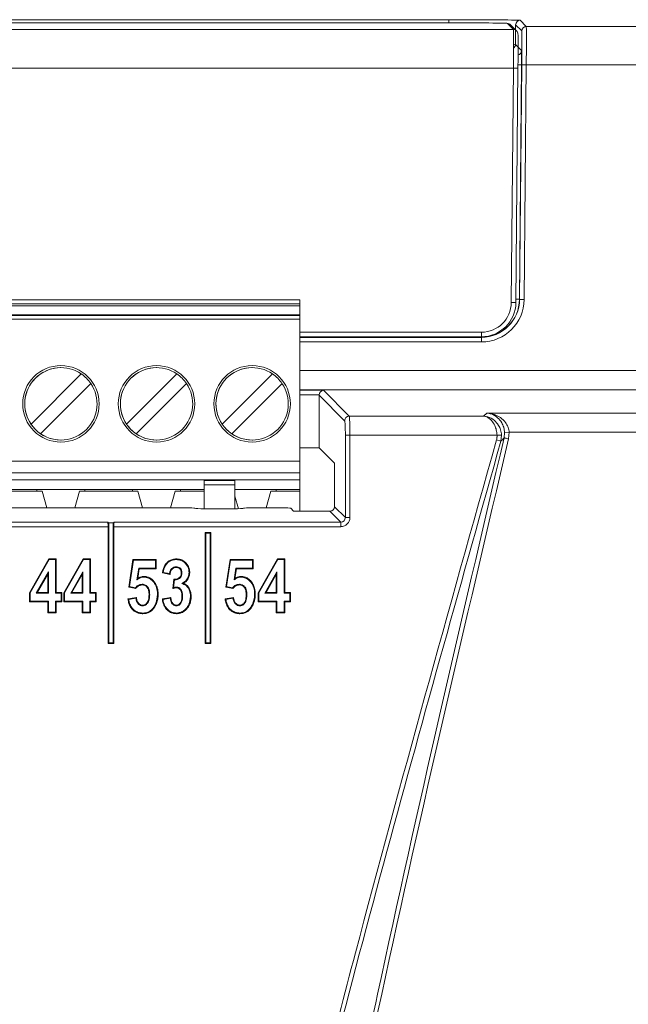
# Model space of a CAD drawing. Header units: millimetres. Extents: x 0 to 2100, y 0 to 1485.
# Tile 45 of 65: x 635 to 667, y 1280 to 1332. Entities that reach past the tile are written whole.
import ezdxf

# ---------------------------------------------------------------- set-up
doc = ezdxf.new("R2010")
doc.units = ezdxf.units.MM
doc.header["$LTSCALE"] = 5

msp = doc.modelspace()

# ---------------------------------------------------------------- linework, layer by layer
at = {"color": 7, "linetype": 'Continuous', "lineweight": 15}
for p, q in [((598.925, 1331.758), (657.348, 1331.758)), ((657.154, 1331.594), (599.867, 1331.594)), ((661.088, 1331.726), (661.404, 1331.407)), ((514.55, 1331.249), (660.728, 1331.249)), ((660.728, 1331.249), (660.414, 1331.566)), ((660.899, 1331.178), (660.584, 1331.495)), ((660.848, 1331.488), (660.839, 1330.464)), ((661.164, 1331.169), (660.848, 1331.488)), ((661.404, 1331.407), (719.523, 1331.407)), ((660.839, 1330.464), (661.155, 1330.145)), ((660.728, 1329.232), (514.55, 1329.232)), ((660.62, 1316.967), (660.728, 1329.232)), ((660.968, 1329.232), (660.86, 1316.967)), ((661.155, 1329.405), (661.048, 1317.143)), ((661.056, 1317.135), (661.163, 1329.394)), ((661.403, 1329.39), (661.296, 1317.131)), ((719.514, 1329.39), (661.403, 1329.39)), ((614.567, 1317.107), (649.567, 1317.107)), ((614.567, 1316.907), (649.567, 1316.907)), ((649.567, 1316.807), (614.567, 1316.807)), ((649.567, 1317.107), (649.567, 1316.907)), ((649.567, 1316.807), (649.567, 1316.907)), ((649.567, 1316.807), (649.567, 1316.327)), ((661.048, 1317.143), (661.056, 1317.135)), ((614.567, 1316.327), (649.567, 1316.327)), ((649.567, 1316.303), (614.567, 1316.303)), ((649.567, 1316.303), (649.567, 1316.327)), ((649.567, 1316.303), (649.567, 1316.103)), ((649.567, 1316.103), (614.567, 1316.103)), ((649.567, 1308.677), (649.567, 1316.103)), ((649.567, 1315.407), (649.567, 1315.126)), ((659.06, 1315.183), (649.567, 1315.183)), ((659.056, 1315.153), (659.048, 1315.161)), ((659.056, 1314.911), (659.056, 1315.153)), ((659.06, 1315.183), (659.06, 1315.421)), ((637.067, 1313.569), (637.067, 1313.569)), ((642.067, 1313.569), (642.067, 1313.569)), ((647.067, 1313.569), (647.067, 1313.569)), ((635.505, 1310.61), (638.134, 1313.239)), ((640.505, 1310.61), (643.134, 1313.239)), ((645.505, 1310.61), (648.134, 1313.239)), ((638.629, 1312.744), (636, 1310.115)), ((643.629, 1312.744), (641, 1310.115)), ((648.629, 1312.744), (646, 1310.115)), ((650.565, 1309.372), (650.565, 1312.132)), ((651.904, 1310.793), (650.565, 1312.132)), ((650.793, 1312.384), (652.144, 1311.033)), ((652.144, 1311.033), (659.161, 1311.033)), ((635.505, 1310.61), (635.505, 1310.61)), ((640.505, 1310.61), (640.505, 1310.61)), ((645.505, 1310.61), (645.505, 1310.61)), ((636, 1310.115), (636, 1310.115)), ((641, 1310.115), (641, 1310.115)), ((646, 1310.115), (646, 1310.115)), ((651.942, 1305.735), (651.942, 1310.034)), ((652.182, 1310.034), (651.942, 1310.034)), ((652.182, 1310.034), (652.182, 1305.735)), ((659.873, 1310.034), (652.182, 1310.034)), ((660.112, 1310.046), (659.873, 1310.034)), ((660.112, 1310.046), (660.077, 1309.727)), ((660.245, 1309.9), (660.27, 1310.179)), ((660.509, 1310.191), (660.27, 1310.179)), ((660.509, 1310.191), (660.478, 1309.845)), ((637.067, 1309.786), (637.067, 1309.786)), ((642.067, 1309.786), (642.067, 1309.786)), ((647.067, 1309.786), (647.067, 1309.786)), ((660.077, 1309.727), (659.846, 1309.791)), ((649.567, 1309.372), (650.565, 1309.372)), ((650.565, 1309.372), (651.366, 1308.572)), ((614.567, 1308.677), (649.567, 1308.677)), ((649.567, 1308.677), (649.567, 1308.077)), ((649.567, 1308.077), (614.567, 1308.077)), ((649.567, 1307.707), (649.567, 1308.077)), ((651.377, 1308.332), (651.377, 1306.299)), ((632.067, 1307.707), (644.567, 1307.707)), ((644.567, 1307.707), (646.167, 1307.707)), ((644.567, 1307.707), (644.567, 1307.675)), ((644.567, 1307.675), (646.167, 1307.675)), ((644.567, 1307.45), (644.567, 1306.191)), ((646.167, 1307.45), (644.567, 1307.45)), ((644.567, 1306.191), (644.567, 1307.394)), ((649.567, 1307.707), (646.167, 1307.707)), ((646.167, 1307.707), (646.167, 1307.675)), ((646.167, 1307.45), (646.167, 1307.675)), ((646.167, 1307.45), (646.167, 1306.191)), ((649.567, 1307.707), (649.567, 1307.207)), ((633.042, 1307.107), (636.092, 1307.107)), ((633.322, 1307.207), (635.812, 1307.207)), ((638.322, 1307.207), (635.812, 1307.207)), ((635.812, 1307.207), (635.812, 1307.107)), ((636.092, 1307.107), (636.338, 1306.243)), ((637.796, 1306.243), (638.042, 1307.107)), ((637.796, 1306.243), (638.042, 1307.107)), ((638.042, 1307.107), (641.092, 1307.107)), ((638.042, 1307.107), (638.042, 1307.107)), ((638.322, 1307.207), (640.812, 1307.207)), ((638.322, 1307.107), (638.322, 1307.207)), ((643.322, 1307.207), (640.812, 1307.207)), ((640.812, 1307.207), (640.812, 1307.107)), ((641.092, 1307.107), (641.338, 1306.243)), ((642.796, 1306.243), (643.042, 1307.107)), ((642.796, 1306.243), (643.042, 1307.107)), ((643.042, 1307.107), (644.567, 1307.107)), ((643.042, 1307.107), (643.042, 1307.107)), ((643.322, 1307.207), (644.567, 1307.207)), ((643.322, 1307.207), (643.322, 1307.107)), ((648.322, 1307.207), (646.167, 1307.207)), ((648.042, 1307.107), (647.796, 1306.243)), ((648.042, 1307.107), (647.796, 1306.243)), ((649.567, 1307.107), (648.042, 1307.107)), ((648.042, 1307.107), (648.042, 1307.107)), ((649.567, 1307.207), (648.322, 1307.207)), ((648.322, 1307.107), (648.322, 1307.207)), ((649.567, 1307.107), (649.567, 1307.207)), ((649.567, 1306.06), (649.567, 1307.107)), ((646.167, 1306.844), (646.352, 1306.194)), ((620.562, 1306.243), (643.568, 1306.243)), ((644.068, 1306.218), (644.07, 1306.216)), ((644.57, 1306.191), (646.121, 1306.191)), ((646.62, 1306.216), (646.623, 1306.218)), ((647.122, 1306.243), (648.591, 1306.243)), ((649.237, 1306.072), (649.09, 1306.218)), ((651.138, 1306.06), (649.476, 1306.06)), ((651.702, 1305.495), (651.138, 1306.06)), ((651.377, 1306.299), (651.942, 1305.735)), ((624.615, 1305.495), (639.515, 1305.495)), ((639.515, 1305.495), (639.57, 1305.462)), ((639.57, 1305.462), (639.57, 1299.178)), ((639.57, 1305.462), (639.8, 1305.462)), ((639.855, 1305.495), (639.8, 1305.462)), ((639.8, 1299.178), (639.8, 1305.462)), ((639.855, 1305.495), (651.702, 1305.495)), ((651.702, 1305.255), (651.702, 1305.495)), ((652.182, 1305.735), (651.942, 1305.735)), ((639.535, 1305.255), (624.595, 1305.255)), ((639.535, 1305.255), (639.535, 1299.143)), ((639.835, 1299.143), (639.835, 1305.255)), ((651.702, 1305.255), (639.835, 1305.255)), ((644.65, 1304.908), (644.615, 1304.943)), ((644.615, 1304.943), (644.615, 1299.143)), ((644.915, 1304.943), (644.615, 1304.943)), ((644.65, 1304.908), (644.65, 1299.178)), ((644.88, 1304.908), (644.65, 1304.908)), ((644.88, 1304.908), (644.915, 1304.943)), ((644.88, 1299.178), (644.88, 1304.908)), ((644.915, 1299.143), (644.915, 1304.943)), ((635.421, 1301.805), (636.432, 1303.568)), ((635.456, 1301.796), (636.452, 1303.533)), ((636.452, 1303.533), (636.432, 1303.568)), ((636.432, 1303.568), (636.815, 1303.568)), ((636.452, 1303.533), (636.78, 1303.533)), ((636.78, 1303.533), (636.815, 1303.568)), ((636.78, 1303.533), (636.78, 1301.772)), ((636.815, 1303.568), (636.815, 1301.807)), ((637.219, 1301.805), (638.23, 1303.568)), ((637.254, 1301.796), (638.25, 1303.533)), ((638.25, 1303.533), (638.23, 1303.568)), ((638.23, 1303.568), (638.613, 1303.568)), ((638.25, 1303.533), (638.578, 1303.533)), ((638.578, 1303.533), (638.613, 1303.568)), ((638.578, 1303.533), (638.578, 1301.772)), ((638.613, 1303.568), (638.613, 1301.807)), ((640.611, 1302.101), (640.831, 1303.532)), ((640.65, 1302.128), (640.861, 1303.497)), ((640.861, 1303.497), (640.831, 1303.532)), ((640.831, 1303.532), (642.042, 1303.532)), ((640.861, 1303.497), (642.007, 1303.497)), ((642.007, 1303.497), (642.042, 1303.532)), ((642.007, 1303.497), (642.007, 1303.09)), ((642.042, 1303.532), (642.042, 1303.055)), ((645.691, 1302.101), (645.911, 1303.532)), ((645.73, 1302.128), (645.941, 1303.497)), ((645.941, 1303.497), (645.911, 1303.532)), ((645.911, 1303.532), (647.122, 1303.532)), ((645.941, 1303.497), (647.087, 1303.497)), ((647.087, 1303.497), (647.122, 1303.532)), ((647.087, 1303.497), (647.087, 1303.09)), ((647.122, 1303.532), (647.122, 1303.055)), ((647.379, 1301.805), (648.39, 1303.568)), ((647.414, 1301.796), (648.41, 1303.533)), ((648.41, 1303.533), (648.39, 1303.568)), ((648.39, 1303.568), (648.773, 1303.568)), ((648.41, 1303.533), (648.738, 1303.533)), ((648.738, 1303.533), (648.773, 1303.568)), ((648.738, 1303.533), (648.738, 1301.772)), ((648.773, 1303.568), (648.773, 1301.807)), ((636.41, 1302.889), (635.78, 1301.772)), ((636.41, 1302.889), (636.375, 1302.756)), ((636.41, 1301.772), (636.41, 1302.889)), ((638.207, 1302.889), (637.578, 1301.772)), ((638.207, 1302.889), (638.172, 1302.756)), ((638.207, 1301.772), (638.207, 1302.889)), ((641.135, 1303.09), (641.041, 1302.475)), ((641.165, 1303.055), (641.087, 1302.544)), ((642.007, 1303.09), (641.135, 1303.09)), ((641.135, 1303.09), (641.165, 1303.055)), ((642.042, 1303.055), (641.165, 1303.055)), ((642.007, 1303.09), (642.042, 1303.055)), ((642.776, 1302.761), (642.372, 1302.834)), ((642.745, 1302.802), (642.413, 1302.863)), ((643.088, 1303.163), (643.089, 1303.128)), ((643.398, 1302.84), (643.363, 1302.84)), ((646.215, 1303.09), (646.121, 1302.475)), ((646.245, 1303.055), (646.167, 1302.544)), ((647.087, 1303.09), (646.215, 1303.09)), ((646.215, 1303.09), (646.245, 1303.055)), ((647.122, 1303.055), (646.245, 1303.055)), ((647.087, 1303.09), (647.122, 1303.055)), ((648.367, 1302.889), (647.738, 1301.772)), ((648.367, 1302.889), (648.332, 1302.756)), ((648.367, 1301.772), (648.367, 1302.889)), ((636.375, 1302.756), (635.84, 1301.807)), ((636.375, 1301.807), (636.375, 1302.756)), ((638.172, 1302.756), (637.638, 1301.807)), ((638.172, 1301.807), (638.172, 1302.756)), ((641.041, 1302.475), (641.087, 1302.544)), ((641.324, 1302.246), (641.325, 1302.211)), ((642.922, 1302.023), (642.97, 1302.504)), ((642.962, 1302.074), (643.002, 1302.47)), ((643.281, 1302.563), (643.258, 1302.59)), ((643.394, 1302.276), (643.473, 1302.288)), ((646.121, 1302.475), (646.167, 1302.544)), ((646.404, 1302.246), (646.405, 1302.211)), ((648.332, 1302.756), (647.798, 1301.807)), ((648.332, 1301.807), (648.332, 1302.756)), ((635.456, 1301.796), (635.421, 1301.805)), ((635.421, 1301.33), (635.421, 1301.805)), ((635.456, 1301.365), (635.456, 1301.796)), ((635.78, 1301.772), (635.84, 1301.807)), ((635.78, 1301.772), (636.41, 1301.772)), ((635.84, 1301.807), (636.375, 1301.807)), ((636.41, 1301.772), (636.375, 1301.807)), ((636.78, 1301.772), (636.815, 1301.807)), ((636.78, 1301.772), (637.073, 1301.772)), ((636.815, 1301.807), (637.108, 1301.807)), ((637.073, 1301.772), (637.108, 1301.807)), ((637.073, 1301.772), (637.073, 1301.365)), ((637.108, 1301.807), (637.108, 1301.33)), ((637.254, 1301.796), (637.219, 1301.805)), ((637.219, 1301.33), (637.219, 1301.805)), ((637.254, 1301.365), (637.254, 1301.796)), ((637.578, 1301.772), (637.638, 1301.807)), ((637.578, 1301.772), (638.207, 1301.772)), ((637.638, 1301.807), (638.172, 1301.807)), ((638.207, 1301.772), (638.172, 1301.807)), ((638.578, 1301.772), (638.613, 1301.807)), ((638.578, 1301.772), (638.871, 1301.772)), ((638.613, 1301.807), (638.906, 1301.807)), ((638.871, 1301.772), (638.906, 1301.807)), ((638.871, 1301.772), (638.871, 1301.365)), ((638.906, 1301.807), (638.906, 1301.33)), ((640.65, 1302.128), (640.611, 1302.101)), ((640.977, 1302.027), (640.611, 1302.101)), ((640.964, 1302.066), (640.65, 1302.128)), ((643.111, 1302.099), (643.11, 1302.064)), ((645.73, 1302.128), (645.691, 1302.101)), ((646.057, 1302.027), (645.691, 1302.101)), ((646.044, 1302.066), (645.73, 1302.128)), ((647.414, 1301.796), (647.379, 1301.805)), ((647.379, 1301.33), (647.379, 1301.805)), ((647.414, 1301.365), (647.414, 1301.796)), ((647.738, 1301.772), (647.798, 1301.807)), ((647.738, 1301.772), (648.367, 1301.772)), ((647.798, 1301.807), (648.332, 1301.807)), ((648.367, 1301.772), (648.332, 1301.807)), ((648.738, 1301.772), (648.773, 1301.807)), ((648.738, 1301.772), (649.031, 1301.772)), ((648.773, 1301.807), (649.066, 1301.807)), ((649.031, 1301.772), (649.066, 1301.807)), ((649.031, 1301.772), (649.031, 1301.365)), ((649.066, 1301.807), (649.066, 1301.33)), ((635.456, 1301.365), (635.421, 1301.33)), ((636.375, 1301.33), (635.421, 1301.33)), ((636.41, 1301.365), (635.456, 1301.365)), ((636.41, 1301.365), (636.375, 1301.33)), ((636.375, 1300.743), (636.375, 1301.33)), ((636.41, 1300.778), (636.41, 1301.365)), ((636.78, 1301.365), (636.78, 1300.778)), ((636.78, 1301.365), (636.815, 1301.33)), ((637.073, 1301.365), (636.78, 1301.365)), ((636.815, 1301.33), (636.815, 1300.743)), ((637.108, 1301.33), (636.815, 1301.33)), ((637.073, 1301.365), (637.108, 1301.33)), ((637.254, 1301.365), (637.219, 1301.33)), ((638.172, 1301.33), (637.219, 1301.33)), ((638.207, 1301.365), (637.254, 1301.365)), ((638.207, 1301.365), (638.172, 1301.33)), ((638.172, 1300.743), (638.172, 1301.33)), ((638.207, 1300.778), (638.207, 1301.365)), ((638.871, 1301.365), (638.578, 1301.365)), ((638.578, 1301.365), (638.578, 1300.778)), ((638.578, 1301.365), (638.613, 1301.33)), ((638.906, 1301.33), (638.613, 1301.33)), ((638.613, 1301.33), (638.613, 1300.743)), ((638.871, 1301.365), (638.906, 1301.33)), ((640.574, 1301.477), (641.014, 1301.55)), ((640.613, 1301.448), (640.985, 1301.51)), ((641.71, 1301.695), (641.675, 1301.695)), ((642.372, 1301.477), (642.812, 1301.55)), ((642.41, 1301.448), (642.782, 1301.51)), ((643.434, 1301.621), (643.399, 1301.621)), ((645.654, 1301.477), (646.094, 1301.55)), ((645.693, 1301.448), (646.065, 1301.51)), ((646.79, 1301.695), (646.755, 1301.695)), ((647.414, 1301.365), (647.379, 1301.33)), ((648.332, 1301.33), (647.379, 1301.33)), ((648.367, 1301.365), (647.414, 1301.365)), ((648.367, 1301.365), (648.332, 1301.33)), ((648.332, 1300.743), (648.332, 1301.33)), ((648.367, 1300.778), (648.367, 1301.365)), ((648.738, 1301.365), (648.773, 1301.33)), ((649.031, 1301.365), (648.738, 1301.365)), ((648.738, 1301.365), (648.738, 1300.778)), ((649.066, 1301.33), (648.773, 1301.33)), ((648.773, 1301.33), (648.773, 1300.743)), ((649.031, 1301.365), (649.066, 1301.33)), ((636.41, 1300.778), (636.375, 1300.743)), ((636.815, 1300.743), (636.375, 1300.743)), ((636.78, 1300.778), (636.41, 1300.778)), ((636.78, 1300.778), (636.815, 1300.743)), ((638.207, 1300.778), (638.172, 1300.743)), ((638.613, 1300.743), (638.172, 1300.743)), ((638.578, 1300.778), (638.207, 1300.778)), ((638.578, 1300.778), (638.613, 1300.743)), ((641.34, 1301.112), (641.341, 1301.147)), ((643.107, 1301.112), (643.107, 1301.147)), ((646.42, 1301.112), (646.421, 1301.147)), ((648.367, 1300.778), (648.332, 1300.743)), ((648.773, 1300.743), (648.332, 1300.743)), ((648.738, 1300.778), (648.367, 1300.778)), ((648.738, 1300.778), (648.773, 1300.743)), ((639.57, 1299.178), (639.535, 1299.143)), ((639.57, 1299.178), (639.8, 1299.178)), ((639.8, 1299.178), (639.835, 1299.143)), ((644.65, 1299.178), (644.615, 1299.143)), ((644.65, 1299.178), (644.88, 1299.178)), ((644.88, 1299.178), (644.915, 1299.143)), ((639.535, 1299.143), (639.835, 1299.143)), ((644.615, 1299.143), (644.915, 1299.143))]:
    msp.add_line(p, q, dxfattribs=at)
at = {"color": 8, "linetype": 'Continuous', "lineweight": 15}
for p, q in [((657.348, 1331.758), (657.348, 1331.594)), ((661.155, 1329.405), (660.969, 1329.407)), ((661.048, 1317.143), (660.861, 1317.145)), ((649.567, 1315.421), (659.06, 1315.421)), ((659.048, 1315.161), (649.567, 1315.161)), ((649.567, 1315.153), (659.056, 1315.153)), ((659.048, 1315.161), (659.048, 1315.183)), ((659.056, 1314.911), (649.567, 1314.911)), ((649.567, 1313.417), (719.515, 1313.417)), ((719.499, 1312.409), (649.567, 1312.409)), ((649.567, 1312.384), (650.793, 1312.384)), ((650.565, 1312.144), (649.567, 1312.144))]:
    msp.add_line(p, q, dxfattribs=at)
at = {"color": 7, "linetype": 'Continuous', "lineweight": 15, "flags": 128}
for points in [[(660.245, 1309.9), (660.251, 1309.898), (660.265, 1309.895), (660.287, 1309.89), (660.316, 1309.883), (660.351, 1309.875), (660.391, 1309.865), (660.433, 1309.855), (660.478, 1309.845)], [(644.567, 1307.707), (644.567, 1307.701), (644.567, 1307.683), (644.567, 1307.654), (644.567, 1307.615), (644.567, 1307.567), (644.567, 1307.513), (644.567, 1307.455), (644.567, 1307.394)], [(644.567, 1307.45), (644.567, 1307.49), (644.567, 1307.528), (644.567, 1307.564), (644.567, 1307.595), (644.567, 1307.623), (644.567, 1307.646), (644.567, 1307.663), (644.567, 1307.675)], [(643.101, 1303.533), (643.101, 1303.544), (643.101, 1303.554), (643.101, 1303.568)], [(643.768, 1302.865), (643.778, 1302.865), (643.789, 1302.865), (643.803, 1302.865)], [(641.408, 1302.616), (641.408, 1302.631), (641.408, 1302.651)], [(641.872, 1302.411), (641.88, 1302.418), (641.888, 1302.425), (641.898, 1302.434)], [(646.488, 1302.616), (646.488, 1302.631), (646.488, 1302.651)], [(646.952, 1302.411), (646.96, 1302.418), (646.968, 1302.425), (646.978, 1302.434)], [(642.117, 1301.706), (642.127, 1301.706), (642.138, 1301.706), (642.152, 1301.706)], [(643.841, 1301.609), (643.859, 1301.609), (643.876, 1301.609)], [(647.197, 1301.706), (647.207, 1301.706), (647.218, 1301.706), (647.232, 1301.706)], [(641.349, 1300.741), (641.349, 1300.731), (641.349, 1300.72), (641.349, 1300.706)], [(643.115, 1300.741), (643.115, 1300.731), (643.115, 1300.72), (643.115, 1300.706)], [(646.429, 1300.741), (646.429, 1300.731), (646.429, 1300.72), (646.429, 1300.706)]]:
    msp.add_lwpolyline(points, dxfattribs=at)
at = {"color": 7, "linetype": 'Continuous', "lineweight": 15}
for centre in [(637.067, 1311.677), (642.067, 1311.677), (647.067, 1311.677)]:
    msp.add_circle(centre, 2, dxfattribs=at)
for centre, radius, start, end in [((661.088, 1331.486), 0.24, 90.0051, 179.4949), ((660.728, 1331.009), 0.24, 359.4951, 44.7496), ((661.404, 1331.167), 0.24, 90.0051, 179.4949), ((660.848, 1335.967), 6.737, 268.9794, 271.0206), ((661.406, 1336.409), 7.019, 268.0204, 269.9797), ((660.74, 1323.703), 6.737, 268.9794, 271.0206), ((661.298, 1324.15), 7.019, 268.0204, 269.9797), ((637.067, 1311.677), 1.891, 55.6634, 214.3366), ((637.067, 1311.677), 1.891, 90, 270), ((637.067, 1311.677), 2, 270, 90), ((642.067, 1311.677), 1.891, 55.6634, 214.3366), ((642.067, 1311.677), 1.891, 90, 270), ((642.067, 1311.677), 2, 270, 90), ((647.067, 1311.677), 1.891, 55.6634, 214.3366), ((647.067, 1311.677), 1.891, 90, 270), ((647.067, 1311.677), 2, 270, 90), ((637.067, 1311.677), 1.891, 34.3365, 55.6634), ((642.067, 1311.677), 1.891, 34.3365, 55.6634), ((647.067, 1311.677), 1.891, 34.3365, 55.6634), ((637.067, 1311.677), 1.891, 235.6634, 34.3366), ((642.067, 1311.677), 1.891, 235.6634, 34.3366), ((647.067, 1311.677), 1.891, 235.6634, 34.3366), ((652.145, 1310.792), 0.24, 90.1836, 179.8164), ((637.067, 1311.677), 1.891, 214.3365, 235.6634), ((642.067, 1311.677), 1.891, 214.3365, 235.6634), ((647.067, 1311.677), 1.891, 214.3365, 235.6634)]:
    msp.add_arc(centre, radius, start, end, dxfattribs=at)
at = {"color": 8, "linetype": 'Continuous', "lineweight": 15}
for centre, start, end in [((660.414, 1331.326), 44.7504, 90.0049), ((660.728, 1331.009), 44.7504, 90.0049), ((660.599, 1330.466), 304.1815, 359.495), ((660.915, 1330.147), 283.9274, 359.4948)]:
    msp.add_arc(centre, 0.24, start, end, dxfattribs=at)
at = {"color": 7, "linetype": 'Continuous', "lineweight": 15}
for centre, major_axis, ratio, start_param, end_param in [((657.154, 1331.566), (3.26, 0), 0.008728, 0.008651, 1.570645), ((657.348, 1331.726), (3.74, 0), 0.008727, 0.00865, 1.57072), ((660.713, 1329.249), (0.015, 2), 0.007679, 4.703721, 6.274518), ((661.148, 1329.409), (0.015, 1.76), 0.008726, 4.703738, 6.274535), ((661.388, 1329.407), (0.015, 2), 0.007679, 4.703721, 6.274518), ((660.953, 1329.247), (0.015, 1.76), 0.008726, 4.703738, 6.274535), ((661.148, 1329.405), (0.006, 0.74), 0.008726, 4.712465, 6.274535), ((659.048, 1317.161), (-1.408, 1.42), 0.999943, 2.360615, 3.922609), ((659.056, 1317.153), (1.997, -0.107), 0.999915, 4.765801, 6.327794), ((659.056, 1317.151), (2.24, 0), 0.999925, 4.712389, 6.274383), ((659.06, 1316.981), (1.327, 0.82), 0.999915, 4.158792, 5.720861), ((659.06, 1316.983), (1.5, 0.994), 0.999928, 4.127092, 5.689162), ((650.793, 1312.144), (0.093, 0.224), 0.928627, 0.419564, 1.938), ((650.805, 1312.132), (0.17, -0.17), 0.997265, 3.876, 3.925621), ((652.142, 1310.034), (0, 1), 0.03983, 4.712389, 6.230825), ((651.902, 1310.034), (0, 0.76), 0.052408, 4.712389, 6.230825), ((651.365, 1308.332), (0, 0.24), 0.052408, 4.712389, 6.230825), ((643.568, 1306.217), (0.5, 0), 0.052408, 0.05236, 1.570796), ((644.57, 1306.217), (0.5, 0), 0.052408, 3.193953, 4.712389), ((646.121, 1306.217), (0.5, 0), 0.052408, 4.712389, 6.230825), ((647.122, 1306.217), (0.5, 0), 0.052408, 1.570796, 3.089233), ((648.591, 1306.217), (0.5, 0), 0.052408, 0.05236, 1.570796), ((649.476, 1306.072), (0.24, 0), 0.052408, 3.193953, 4.712389), ((651.137, 1306.3), (-0.17, 0.17), 0.997265, 2.357564, 3.925621), ((639.514, 1305.255), (0, 0.24), 0.087489, 4.712389, 6.230825), ((639.856, 1305.255), (0, 0.24), 0.087489, 0.05236, 1.570796), ((651.701, 1305.736), (-0.34, 0.34), 0.997265, 2.357564, 3.925621), ((651.701, 1305.736), (-0.171, 0.171), 0.991846, 2.357564, 3.925621)]:
    msp.add_ellipse(centre, major_axis=major_axis, ratio=ratio, start_param=start_param, end_param=end_param, dxfattribs=at)
at = {"color": 8, "linetype": 'Continuous', "lineweight": 15}
msp.add_ellipse((657.339, 1330.466), major_axis=(3.5, -0.002), ratio=0.008128, start_param=0.00866, end_param=0.245317, dxfattribs=at)
at = {"color": 7, "linetype": 'Continuous', "lineweight": 15}
for points, knots in [([(659.161, 1311.033), (659.169, 1311.04), (659.214, 1311.077), (659.275, 1311.129), (659.324, 1311.175), (659.341, 1311.19)], [0, 0, 0, 0, 0.128973, 0.711962, 1, 1, 1, 1]), ([(659.873, 1310.034), (659.864, 1310.127), (659.847, 1310.309), (659.749, 1310.58), (659.582, 1310.839), (659.386, 1310.98), (659.243, 1311.022), (659.187, 1311.031), (659.169, 1311.032), (659.162, 1311.033), (659.161, 1311.033)], [0, 0, 0, 0, 0.1636143, 0.3223001, 0.5411351, 0.825717, 0.9433426, 0.9810029, 0.9962584, 1, 1, 1, 1]), ([(659.161, 1311.033), (659.163, 1311.033), (659.171, 1311.032), (659.196, 1311.031), (659.271, 1311.024), (659.462, 1310.983), (659.723, 1310.846), (659.947, 1310.59), (660.077, 1310.321), (660.1, 1310.138), (660.112, 1310.046)], [0, 0, 0, 0, 0.0037414, 0.0190094, 0.0566825, 0.1742789, 0.4588659, 0.6777063, 0.8363915, 1, 1, 1, 1]), ([(659.341, 1311.19), (663.524, 1311.193), (673.867, 1311.199), (690.132, 1311.266), (702.079, 1311.37), (707.949, 1311.421)], [0, 0, 0, 0, 0.256807, 0.634867, 1, 1, 1, 1]), ([(660.27, 1310.179), (660.261, 1310.263), (660.251, 1310.357), (660.199, 1310.53), (660.105, 1310.736), (659.882, 1310.995), (659.611, 1311.146), (659.417, 1311.185), (659.342, 1311.19), (659.341, 1311.19)], [0, 0, 0, 0, 0.128415, 0.14386, 0.291024, 0.508893, 0.810532, 0.996395, 1, 1, 1, 1]), ([(659.341, 1311.19), (659.343, 1311.19), (659.437, 1311.186), (659.681, 1311.149), (660.021, 1311.002), (660.302, 1310.746), (660.42, 1310.541), (660.485, 1310.369), (660.498, 1310.275), (660.509, 1310.191)], [0, 0, 0, 0, 0.003605, 0.189463, 0.49112, 0.709006, 0.856152, 0.871578, 1, 1, 1, 1]), ([(659.846, 1309.791), (659.852, 1309.817), (659.862, 1309.857), (659.869, 1309.91), (659.874, 1309.965), (659.874, 1310.006), (659.873, 1310.034)], [0, 0, 0, 0, 0.328168, 0.493468, 0.656451, 1, 1, 1, 1]), ([(707.998, 1310.419), (702.15, 1310.365), (690.201, 1310.254), (674.309, 1310.191), (664.318, 1310.191), (660.509, 1310.191)], [0, 0, 0, 0, 0.372287, 0.760702, 1, 1, 1, 1]), ([(642.434, 920.122), (644.012, 924.632), (647.168, 933.652), (651.896, 947.746), (656.934, 963.902), (661.158, 979.48), (664.354, 993.945), (666.469, 1005.948), (667.974, 1018.265), (668.716, 1030.32), (668.651, 1041.843), (667.84, 1053.028), (666.265, 1064.38), (663.986, 1076.228), (661.131, 1088.321), (657.207, 1103.026), (653.058, 1117.474), (649.209, 1131.238), (645.828, 1144.068), (642.924, 1156.602), (640.565, 1170.135), (639.12, 1182.598), (638.589, 1195.952), (638.987, 1209.391), (640.118, 1222.168), (641.76, 1234.261), (643.791, 1245.948), (646.253, 1257.835), (649.173, 1270.269), (653.623, 1287.611), (657.342, 1300.866), (659.846, 1309.791)], [0, 0, 0, 0, 0.035939, 0.071882, 0.111814, 0.163228, 0.193226, 0.223219, 0.254871, 0.286518, 0.314, 0.341483, 0.370814, 0.400152, 0.432205, 0.464263, 0.514624, 0.545272, 0.571762, 0.614427, 0.641999, 0.675058, 0.708721, 0.742432, 0.77612, 0.805162, 0.834207, 0.865331, 0.896457, 0.930272, 1, 1, 1, 1]), ([(660.077, 1309.727), (658.068, 1302.583), (654.05, 1288.294), (648.879, 1268.531), (644.988, 1251.296), (642.259, 1236.633), (640.362, 1223.211), (639.174, 1210.119), (638.721, 1197.398), (639.099, 1184.609), (640.425, 1171.769), (642.598, 1158.849), (645.487, 1145.887), (648.845, 1132.934), (652.793, 1118.799), (656.83, 1104.708), (660.665, 1090.581), (663.746, 1077.856), (666.241, 1065.262), (667.837, 1053.955), (668.645, 1043.739), (668.863, 1034.409), (668.545, 1024.827), (667.698, 1014.661), (666.312, 1004.187), (664.354, 993.252), (661.438, 980.032), (657.328, 964.591), (653.043, 950.699), (648.166, 935.841), (645.019, 926.815), (642.659, 920.043)], [0, 0, 0, 0, 0.055816, 0.111645, 0.153638, 0.188689, 0.223802, 0.255562, 0.287528, 0.319487, 0.351717, 0.384542, 0.417982, 0.451574, 0.485181, 0.528367, 0.561827, 0.595282, 0.626826, 0.658362, 0.681116, 0.703868, 0.728527, 0.753188, 0.780573, 0.807961, 0.836726, 0.882377, 0.928106, 0.946058, 1, 1, 1, 1]), ([(643.023, 920.184), (646.546, 929.066), (652.396, 943.816), (659.89, 964.707), (664.759, 980.276), (668.202, 993.355), (670.511, 1003.835), (672.26, 1013.993), (673.464, 1023.943), (674.118, 1033.476), (674.202, 1042.847), (673.713, 1052.422), (672.6, 1062.347), (670.817, 1073.115), (668.436, 1084.307), (664.283, 1100.93), (659.318, 1118.109), (654.273, 1136.038), (650.818, 1149.256), (647.961, 1162.053), (645.789, 1174.483), (644.375, 1187.078), (643.766, 1199.837), (643.92, 1211.623), (644.528, 1222.406), (645.71, 1235.407), (647.717, 1250.034), (650.603, 1266.244), (654.577, 1285.709), (657.977, 1300.221), (660.245, 1309.9)], [0, 0, 0, 0, 0.071779, 0.119206, 0.166705, 0.194277, 0.220791, 0.247302, 0.27168, 0.296055, 0.31905, 0.342045, 0.36804, 0.39404, 0.424008, 0.45398, 0.522747, 0.558325, 0.593914, 0.625365, 0.656809, 0.688664, 0.720518, 0.752705, 0.777172, 0.801639, 0.850763, 0.888029, 0.925322, 1, 1, 1, 1]), ([(660.478, 1309.845), (658.206, 1300.183), (654.798, 1285.686), (650.793, 1266.232), (648.006, 1250.707), (645.933, 1235.996), (644.614, 1222.132), (644.019, 1210.722), (643.938, 1200.008), (644.304, 1190.362), (645.323, 1178.799), (647.357, 1165.358), (650.522, 1150.901), (653.956, 1137.637), (658.46, 1121.473), (663.135, 1105.364), (667.386, 1089.143), (670.195, 1076.872), (672.448, 1064.443), (673.77, 1053.231), (674.301, 1043.3), (674.261, 1034.71), (673.736, 1025.697), (672.711, 1016.309), (671.037, 1005.799), (668.675, 994.615), (665.037, 980.623), (660.067, 964.66), (652.603, 943.752), (646.76, 928.982), (643.244, 920.096)], [0, 0, 0, 0, 0.074561, 0.111866, 0.149194, 0.193044, 0.223421, 0.253795, 0.278842, 0.303887, 0.326283, 0.366009, 0.405911, 0.437412, 0.468926, 0.531966, 0.563413, 0.594886, 0.626516, 0.658256, 0.67963, 0.70119, 0.722752, 0.747426, 0.772101, 0.802675, 0.833253, 0.880687, 0.928212, 1, 1, 1, 1]), ([(660.245, 1309.9), (660.214, 1309.867), (660.16, 1309.809), (660.102, 1309.752), (660.077, 1309.727)], [0, 0, 0, 0, 0.562858, 1, 1, 1, 1]), ([(642.372, 1302.834), (642.378, 1302.866), (642.39, 1302.93), (642.406, 1302.993), (642.424, 1303.055), (642.445, 1303.118), (642.482, 1303.201), (642.517, 1303.261), (642.544, 1303.302), (642.574, 1303.341), (642.615, 1303.387), (642.662, 1303.427), (642.702, 1303.455), (642.744, 1303.482), (642.808, 1303.515), (642.9, 1303.547), (643.002, 1303.565), (643.069, 1303.567), (643.101, 1303.568)], [0, 0, 0, 0, 0.084961, 0.169968, 0.170103, 0.254992, 0.343334, 0.406765, 0.438672, 0.47024, 0.536454, 0.599932, 0.63196, 0.663427, 0.730495, 0.822376, 0.916626, 1, 1, 1, 1]), ([(642.413, 1302.863), (642.439, 1302.973), (642.481, 1303.153), (642.627, 1303.366), (642.803, 1303.485), (642.969, 1303.529), (643.069, 1303.532), (643.101, 1303.533)], [0, 0, 0, 0, 0.320083, 0.518706, 0.718316, 0.907702, 1, 1, 1, 1]), ([(643.101, 1303.568), (643.128, 1303.567), (643.168, 1303.566), (643.221, 1303.56), (643.275, 1303.551), (643.347, 1303.532), (643.436, 1303.495), (643.522, 1303.44), (643.598, 1303.37), (643.657, 1303.297), (643.698, 1303.236), (643.724, 1303.19), (643.747, 1303.141), (643.77, 1303.081), (643.786, 1303.02), (643.795, 1302.974), (643.801, 1302.926), (643.802, 1302.889), (643.803, 1302.865)], [0, 0, 0, 0, 0.072574, 0.108984, 0.145282, 0.220236, 0.311068, 0.404623, 0.49545, 0.588339, 0.659505, 0.695322, 0.730714, 0.805108, 0.869152, 0.901373, 0.933216, 1, 1, 1, 1]), ([(643.101, 1303.533), (643.183, 1303.527), (643.329, 1303.516), (643.514, 1303.411), (643.65, 1303.258), (643.75, 1303.073), (643.762, 1302.93), (643.768, 1302.865)], [0, 0, 0, 0, 0.2319567, 0.4133986, 0.5942661, 0.8134097, 1, 1, 1, 1]), ([(642.413, 1302.863), (642.406, 1302.858), (642.392, 1302.849), (642.379, 1302.839), (642.372, 1302.834)], [0, 0, 0, 0, 0.5, 1, 1, 1, 1]), ([(643.088, 1303.163), (643.048, 1303.159), (642.966, 1303.15), (642.867, 1303.08), (642.789, 1302.978), (642.757, 1302.879), (642.747, 1302.816), (642.745, 1302.802)], [0, 0, 0, 0, 0.221935, 0.443415, 0.644984, 0.925206, 1, 1, 1, 1]), ([(642.745, 1302.802), (642.75, 1302.795), (642.76, 1302.782), (642.77, 1302.768), (642.776, 1302.761)], [0, 0, 0, 0, 0.5, 1, 1, 1, 1]), ([(643.089, 1303.128), (643.069, 1303.127), (643.028, 1303.125), (642.972, 1303.105), (642.924, 1303.076), (642.885, 1303.042), (642.852, 1303.002), (642.822, 1302.953), (642.798, 1302.891), (642.783, 1302.824), (642.778, 1302.78), (642.776, 1302.761)], [0, 0, 0, 0, 0.112429, 0.229043, 0.326265, 0.426654, 0.520016, 0.615559, 0.751203, 0.890615, 1, 1, 1, 1]), ([(643.398, 1302.84), (643.393, 1302.89), (643.387, 1302.972), (643.324, 1303.069), (643.247, 1303.131), (643.164, 1303.16), (643.109, 1303.162), (643.088, 1303.163)], [0, 0, 0, 0, 0.295054, 0.484556, 0.673626, 0.874113, 1, 1, 1, 1]), ([(643.363, 1302.84), (643.362, 1302.859), (643.361, 1302.896), (643.349, 1302.946), (643.332, 1302.99), (643.309, 1303.027), (643.279, 1303.059), (643.245, 1303.086), (643.206, 1303.107), (643.166, 1303.12), (643.126, 1303.126), (643.101, 1303.127), (643.089, 1303.128)], [0, 0, 0, 0, 0.122967, 0.248148, 0.343241, 0.44094, 0.536152, 0.63401, 0.730935, 0.830893, 0.914909, 1, 1, 1, 1]), ([(643.258, 1302.59), (643.272, 1302.603), (643.301, 1302.63), (643.33, 1302.679), (643.35, 1302.73), (643.359, 1302.774), (643.362, 1302.811), (643.362, 1302.831), (643.363, 1302.84)], [0, 0, 0, 0, 0.20482, 0.416439, 0.603158, 0.794649, 0.897219, 1, 1, 1, 1]), ([(643.281, 1302.563), (643.308, 1302.591), (643.363, 1302.649), (643.394, 1302.751), (643.397, 1302.816), (643.398, 1302.84)], [0, 0, 0, 0, 0.3731782, 0.7629769, 1, 1, 1, 1]), ([(643.768, 1302.865), (643.76, 1302.783), (643.744, 1302.622), (643.598, 1302.415), (643.463, 1302.324), (643.394, 1302.276)], [0, 0, 0, 0, 0.3340906, 0.6546126, 1, 1, 1, 1]), ([(643.803, 1302.865), (643.802, 1302.838), (643.801, 1302.798), (643.794, 1302.745), (643.782, 1302.691), (643.762, 1302.625), (643.733, 1302.562), (643.706, 1302.516), (643.674, 1302.469), (643.625, 1302.411), (643.555, 1302.345), (643.5, 1302.307), (643.473, 1302.288)], [0, 0, 0, 0, 0.115563, 0.173634, 0.231441, 0.352034, 0.469226, 0.528517, 0.586513, 0.712418, 0.85513, 1, 1, 1, 1]), ([(641.324, 1302.246), (641.268, 1302.239), (641.16, 1302.226), (641.041, 1302.147), (640.985, 1302.087), (640.964, 1302.066)], [0, 0, 0, 0, 0.4053114, 0.7816829, 1, 1, 1, 1]), ([(641.041, 1302.475), (641.065, 1302.49), (641.114, 1302.52), (641.187, 1302.564), (641.284, 1302.606), (641.36, 1302.612), (641.408, 1302.616)], [0, 0, 0, 0, 0.2164996, 0.4331178, 0.641229, 1, 1, 1, 1]), ([(641.087, 1302.544), (641.099, 1302.552), (641.124, 1302.567), (641.161, 1302.588), (641.2, 1302.607), (641.253, 1302.628), (641.322, 1302.646), (641.379, 1302.649), (641.408, 1302.651)], [0, 0, 0, 0, 0.126092, 0.252298, 0.378445, 0.505269, 0.749375, 1, 1, 1, 1]), ([(641.71, 1301.695), (641.706, 1301.788), (641.7, 1301.927), (641.621, 1302.096), (641.525, 1302.194), (641.417, 1302.241), (641.349, 1302.244), (641.324, 1302.246)], [0, 0, 0, 0, 0.365615, 0.547296, 0.72993, 0.901776, 1, 1, 1, 1]), ([(641.408, 1302.651), (641.434, 1302.65), (641.475, 1302.648), (641.528, 1302.641), (641.582, 1302.63), (641.647, 1302.611), (641.709, 1302.581), (641.755, 1302.554), (641.801, 1302.523), (641.842, 1302.49), (641.877, 1302.456), (641.891, 1302.441), (641.898, 1302.434)], [0, 0, 0, 0, 0.145544, 0.218712, 0.291377, 0.443454, 0.589118, 0.662853, 0.734693, 0.890721, 0.94534, 1, 1, 1, 1]), ([(641.408, 1302.616), (641.49, 1302.608), (641.649, 1302.592), (641.797, 1302.488), (641.861, 1302.422), (641.872, 1302.411)], [0, 0, 0, 0, 0.469228, 0.907923, 1, 1, 1, 1]), ([(641.872, 1302.411), (641.935, 1302.324), (642.062, 1302.151), (642.111, 1301.895), (642.116, 1301.748), (642.117, 1301.706)], [0, 0, 0, 0, 0.417768, 0.834903, 1, 1, 1, 1]), ([(641.898, 1302.434), (641.922, 1302.407), (641.958, 1302.365), (641.998, 1302.304), (642.036, 1302.24), (642.075, 1302.155), (642.105, 1302.067), (642.122, 1301.997), (642.136, 1301.924), (642.146, 1301.848), (642.15, 1301.768), (642.151, 1301.727), (642.152, 1301.706)], [0, 0, 0, 0, 0.138267, 0.207916, 0.276851, 0.422121, 0.559983, 0.629447, 0.69788, 0.84165, 0.920784, 1, 1, 1, 1]), ([(642.97, 1302.504), (642.988, 1302.504), (643.023, 1302.505), (643.081, 1302.51), (643.144, 1302.525), (643.197, 1302.547), (643.234, 1302.572), (643.25, 1302.584), (643.258, 1302.59)], [0, 0, 0, 0, 0.170361, 0.341306, 0.567714, 0.801163, 0.900407, 1, 1, 1, 1]), ([(643.002, 1302.47), (642.998, 1302.474), (642.991, 1302.482), (642.98, 1302.493), (642.974, 1302.501), (642.97, 1302.504)], [0, 0, 0, 0, 0.3684321, 0.6842161, 1, 1, 1, 1]), ([(643.002, 1302.47), (643.033, 1302.472), (643.115, 1302.476), (643.212, 1302.511), (643.267, 1302.552), (643.281, 1302.563)], [0, 0, 0, 0, 0.307316, 0.824625, 1, 1, 1, 1]), ([(643.394, 1302.276), (643.463, 1302.254), (643.591, 1302.214), (643.724, 1302.069), (643.824, 1301.872), (643.834, 1301.711), (643.841, 1301.609)], [0, 0, 0, 0, 0.24659, 0.451743, 0.655499, 1, 1, 1, 1]), ([(643.473, 1302.288), (643.492, 1302.282), (643.521, 1302.272), (643.557, 1302.254), (643.594, 1302.234), (643.642, 1302.2), (643.699, 1302.146), (643.753, 1302.077), (643.8, 1301.997), (643.835, 1301.908), (643.855, 1301.829), (643.866, 1301.763), (643.875, 1301.696), (643.876, 1301.644), (643.876, 1301.609)], [0, 0, 0, 0, 0.071528, 0.107646, 0.143171, 0.219025, 0.317998, 0.419381, 0.529415, 0.641757, 0.759182, 0.818424, 0.876542, 1, 1, 1, 1]), ([(646.404, 1302.246), (646.348, 1302.239), (646.24, 1302.226), (646.121, 1302.147), (646.065, 1302.087), (646.044, 1302.066)], [0, 0, 0, 0, 0.4053114, 0.7816829, 1, 1, 1, 1]), ([(646.121, 1302.475), (646.145, 1302.49), (646.194, 1302.52), (646.267, 1302.564), (646.364, 1302.606), (646.44, 1302.612), (646.488, 1302.616)], [0, 0, 0, 0, 0.2165, 0.433118, 0.641229, 1, 1, 1, 1]), ([(646.167, 1302.544), (646.179, 1302.552), (646.204, 1302.567), (646.241, 1302.588), (646.28, 1302.607), (646.333, 1302.628), (646.402, 1302.646), (646.459, 1302.649), (646.488, 1302.651)], [0, 0, 0, 0, 0.126092, 0.252298, 0.378445, 0.505269, 0.749375, 1, 1, 1, 1]), ([(646.79, 1301.695), (646.786, 1301.788), (646.78, 1301.927), (646.701, 1302.096), (646.605, 1302.194), (646.497, 1302.241), (646.429, 1302.244), (646.404, 1302.246)], [0, 0, 0, 0, 0.365615, 0.547296, 0.72993, 0.901776, 1, 1, 1, 1]), ([(646.488, 1302.651), (646.514, 1302.65), (646.555, 1302.648), (646.608, 1302.641), (646.662, 1302.63), (646.727, 1302.611), (646.789, 1302.581), (646.835, 1302.554), (646.881, 1302.523), (646.922, 1302.49), (646.957, 1302.456), (646.971, 1302.441), (646.978, 1302.434)], [0, 0, 0, 0, 0.145544, 0.218712, 0.291377, 0.443454, 0.589118, 0.662853, 0.734693, 0.890721, 0.94534, 1, 1, 1, 1]), ([(646.488, 1302.616), (646.57, 1302.608), (646.729, 1302.592), (646.877, 1302.488), (646.941, 1302.422), (646.952, 1302.411)], [0, 0, 0, 0, 0.469228, 0.907923, 1, 1, 1, 1]), ([(646.952, 1302.411), (647.015, 1302.324), (647.142, 1302.151), (647.191, 1301.895), (647.196, 1301.748), (647.197, 1301.706)], [0, 0, 0, 0, 0.417768, 0.834903, 1, 1, 1, 1]), ([(646.978, 1302.434), (647.002, 1302.407), (647.038, 1302.365), (647.078, 1302.304), (647.116, 1302.24), (647.155, 1302.155), (647.185, 1302.067), (647.202, 1301.997), (647.216, 1301.924), (647.226, 1301.848), (647.23, 1301.768), (647.231, 1301.727), (647.232, 1301.706)], [0, 0, 0, 0, 0.138267, 0.207916, 0.276851, 0.422121, 0.559983, 0.629447, 0.69788, 0.84165, 0.920784, 1, 1, 1, 1]), ([(640.964, 1302.066), (640.966, 1302.06), (640.97, 1302.048), (640.974, 1302.035), (640.977, 1302.027)], [0, 0, 0, 0, 0.4116985, 1, 1, 1, 1]), ([(641.325, 1302.211), (641.306, 1302.21), (641.278, 1302.209), (641.242, 1302.202), (641.205, 1302.193), (641.156, 1302.174), (641.097, 1302.141), (641.047, 1302.101), (641.008, 1302.062), (640.987, 1302.039), (640.977, 1302.027)], [0, 0, 0, 0, 0.135789, 0.204351, 0.272008, 0.417195, 0.591135, 0.769233, 0.884411, 1, 1, 1, 1]), ([(641.675, 1301.695), (641.674, 1301.724), (641.673, 1301.768), (641.668, 1301.827), (641.66, 1301.886), (641.645, 1301.95), (641.619, 1302.016), (641.589, 1302.07), (641.549, 1302.118), (641.503, 1302.158), (641.45, 1302.188), (641.39, 1302.207), (641.347, 1302.209), (641.325, 1302.211)], [0, 0, 0, 0, 0.125761, 0.18879, 0.251664, 0.380935, 0.467951, 0.556766, 0.643906, 0.733818, 0.816415, 0.902473, 1, 1, 1, 1]), ([(642.962, 1302.074), (642.956, 1302.065), (642.942, 1302.049), (642.929, 1302.032), (642.922, 1302.023)], [0, 0, 0, 0, 0.499997, 1, 1, 1, 1]), ([(643.11, 1302.064), (643.101, 1302.064), (643.082, 1302.063), (643.055, 1302.06), (643.027, 1302.055), (642.996, 1302.047), (642.961, 1302.037), (642.935, 1302.028), (642.922, 1302.023)], [0, 0, 0, 0, 0.1443657, 0.2891947, 0.4336295, 0.5784241, 0.7889892, 1, 1, 1, 1]), ([(643.111, 1302.099), (643.092, 1302.098), (643.042, 1302.096), (642.993, 1302.082), (642.962, 1302.074)], [0, 0, 0, 0, 0.369388, 1, 1, 1, 1]), ([(643.399, 1301.621), (643.399, 1301.646), (643.397, 1301.683), (643.393, 1301.732), (643.385, 1301.782), (643.37, 1301.838), (643.345, 1301.898), (643.315, 1301.949), (643.276, 1301.995), (643.235, 1302.028), (643.195, 1302.049), (643.155, 1302.061), (643.126, 1302.063), (643.11, 1302.064)], [0, 0, 0, 0, 0.126519, 0.189939, 0.25326, 0.383842, 0.483843, 0.58583, 0.685986, 0.789888, 0.853493, 0.919333, 1, 1, 1, 1]), ([(643.434, 1301.621), (643.43, 1301.7), (643.422, 1301.824), (643.349, 1301.969), (643.273, 1302.049), (643.191, 1302.092), (643.137, 1302.097), (643.111, 1302.099)], [0, 0, 0, 0, 0.36717, 0.575426, 0.749374, 0.878827, 1, 1, 1, 1]), ([(646.044, 1302.066), (646.046, 1302.06), (646.05, 1302.048), (646.054, 1302.035), (646.057, 1302.027)], [0, 0, 0, 0, 0.411699, 1, 1, 1, 1]), ([(646.405, 1302.211), (646.386, 1302.21), (646.358, 1302.209), (646.322, 1302.202), (646.285, 1302.193), (646.236, 1302.174), (646.177, 1302.141), (646.127, 1302.101), (646.088, 1302.062), (646.067, 1302.039), (646.057, 1302.027)], [0, 0, 0, 0, 0.135789, 0.204351, 0.272008, 0.417195, 0.591135, 0.769233, 0.884411, 1, 1, 1, 1]), ([(646.755, 1301.695), (646.754, 1301.724), (646.753, 1301.768), (646.748, 1301.827), (646.74, 1301.886), (646.725, 1301.95), (646.699, 1302.016), (646.669, 1302.07), (646.629, 1302.118), (646.583, 1302.158), (646.53, 1302.188), (646.47, 1302.207), (646.427, 1302.209), (646.405, 1302.211)], [0, 0, 0, 0, 0.125761, 0.18879, 0.251664, 0.380935, 0.467951, 0.556766, 0.643906, 0.733818, 0.816415, 0.902473, 1, 1, 1, 1]), ([(640.613, 1301.448), (640.607, 1301.453), (640.594, 1301.462), (640.581, 1301.472), (640.574, 1301.477)], [0, 0, 0, 0, 0.5, 1, 1, 1, 1]), ([(641.349, 1300.706), (641.322, 1300.707), (641.282, 1300.708), (641.229, 1300.714), (641.175, 1300.723), (641.11, 1300.739), (641.036, 1300.766), (640.965, 1300.801), (640.899, 1300.844), (640.848, 1300.886), (640.811, 1300.922), (640.775, 1300.961), (640.733, 1301.013), (640.698, 1301.07), (640.673, 1301.118), (640.65, 1301.168), (640.621, 1301.245), (640.592, 1301.353), (640.58, 1301.435), (640.574, 1301.477)], [0, 0, 0, 0, 0.066376, 0.099721, 0.132853, 0.201311, 0.265211, 0.329108, 0.396422, 0.46031, 0.492494, 0.524219, 0.591127, 0.657675, 0.69121, 0.724216, 0.793527, 0.896189, 1, 1, 1, 1]), ([(641.349, 1300.741), (641.267, 1300.748), (641.111, 1300.759), (640.903, 1300.872), (640.745, 1301.039), (640.651, 1301.24), (640.625, 1301.382), (640.613, 1301.448)], [0, 0, 0, 0, 0.216571, 0.41591, 0.614881, 0.822161, 1, 1, 1, 1]), ([(640.985, 1301.51), (640.989, 1301.517), (640.999, 1301.53), (641.009, 1301.544), (641.014, 1301.55)], [0, 0, 0, 0, 0.5, 1, 1, 1, 1]), ([(640.985, 1301.51), (641, 1301.438), (641.026, 1301.32), (641.127, 1301.198), (641.228, 1301.126), (641.302, 1301.116), (641.34, 1301.112)], [0, 0, 0, 0, 0.373667, 0.617545, 0.8042, 1, 1, 1, 1]), ([(641.014, 1301.55), (641.017, 1301.527), (641.022, 1301.491), (641.032, 1301.445), (641.045, 1301.398), (641.066, 1301.345), (641.101, 1301.286), (641.14, 1301.24), (641.183, 1301.202), (641.226, 1301.173), (641.273, 1301.154), (641.312, 1301.149), (641.334, 1301.147), (641.341, 1301.147)], [0, 0, 0, 0, 0.125298, 0.18814, 0.250851, 0.381023, 0.492553, 0.606928, 0.700843, 0.796969, 0.880159, 0.967118, 1, 1, 1, 1]), ([(641.34, 1301.112), (641.376, 1301.115), (641.449, 1301.123), (641.552, 1301.191), (641.643, 1301.305), (641.703, 1301.482), (641.707, 1301.619), (641.71, 1301.695)], [0, 0, 0, 0, 0.138388, 0.28412, 0.467744, 0.703114, 1, 1, 1, 1]), ([(641.341, 1301.147), (641.358, 1301.148), (641.394, 1301.15), (641.443, 1301.166), (641.486, 1301.19), (641.528, 1301.223), (641.568, 1301.268), (641.608, 1301.329), (641.639, 1301.404), (641.661, 1301.494), (641.672, 1301.592), (641.674, 1301.66), (641.675, 1301.695)], [0, 0, 0, 0, 0.0738033, 0.1501963, 0.2148804, 0.281182, 0.3725894, 0.4665752, 0.5874419, 0.7116749, 0.8552402, 1, 1, 1, 1]), ([(642.117, 1301.706), (642.1, 1301.551), (642.07, 1301.29), (641.903, 1300.997), (641.72, 1300.826), (641.532, 1300.751), (641.405, 1300.744), (641.349, 1300.741)], [0, 0, 0, 0, 0.336732, 0.568731, 0.72257, 0.876726, 1, 1, 1, 1]), ([(642.152, 1301.706), (642.151, 1301.667), (642.148, 1301.588), (642.132, 1301.472), (642.104, 1301.355), (642.065, 1301.243), (642.024, 1301.156), (641.989, 1301.092), (641.951, 1301.028), (641.905, 1300.963), (641.855, 1300.907), (641.82, 1300.874), (641.782, 1300.841), (641.731, 1300.806), (641.665, 1300.77), (641.596, 1300.743), (641.52, 1300.721), (641.436, 1300.71), (641.378, 1300.708), (641.349, 1300.706)], [0, 0, 0, 0, 0.082017, 0.164117, 0.2462, 0.334699, 0.410902, 0.449169, 0.487118, 0.565874, 0.617042, 0.642802, 0.668253, 0.721881, 0.773077, 0.824262, 0.87814, 0.938772, 1, 1, 1, 1]), ([(642.41, 1301.448), (642.404, 1301.453), (642.391, 1301.462), (642.378, 1301.472), (642.372, 1301.477)], [0, 0, 0, 0, 0.5, 1, 1, 1, 1]), ([(643.115, 1300.706), (643.089, 1300.707), (643.048, 1300.709), (642.995, 1300.715), (642.942, 1300.725), (642.877, 1300.743), (642.817, 1300.768), (642.772, 1300.791), (642.728, 1300.817), (642.665, 1300.862), (642.59, 1300.932), (642.525, 1301.014), (642.484, 1301.083), (642.46, 1301.132), (642.437, 1301.183), (642.411, 1301.26), (642.385, 1301.362), (642.376, 1301.438), (642.372, 1301.477)], [0, 0, 0, 0, 0.067837, 0.101883, 0.135786, 0.206, 0.269595, 0.30169, 0.333194, 0.400306, 0.4958, 0.593595, 0.663206, 0.698265, 0.732835, 0.805409, 0.902141, 1, 1, 1, 1]), ([(643.115, 1300.741), (643.034, 1300.749), (642.865, 1300.764), (642.657, 1300.901), (642.496, 1301.105), (642.43, 1301.297), (642.414, 1301.421), (642.41, 1301.448)], [0, 0, 0, 0, 0.222048, 0.45733, 0.656678, 0.92699, 1, 1, 1, 1]), ([(642.782, 1301.51), (642.787, 1301.516), (642.797, 1301.53), (642.807, 1301.544), (642.812, 1301.55)], [0, 0, 0, 0, 0.4999999, 1, 1, 1, 1]), ([(642.782, 1301.51), (642.792, 1301.447), (642.809, 1301.342), (642.884, 1301.218), (642.965, 1301.147), (643.043, 1301.116), (643.089, 1301.113), (643.107, 1301.112)], [0, 0, 0, 0, 0.336276, 0.562905, 0.754067, 0.903808, 1, 1, 1, 1]), ([(642.812, 1301.55), (642.815, 1301.527), (642.819, 1301.491), (642.827, 1301.444), (642.837, 1301.396), (642.855, 1301.344), (642.883, 1301.289), (642.915, 1301.243), (642.955, 1301.202), (642.997, 1301.173), (643.042, 1301.154), (643.077, 1301.149), (643.099, 1301.147), (643.107, 1301.147)], [0, 0, 0, 0, 0.130435, 0.195772, 0.261065, 0.395185, 0.495876, 0.598545, 0.699403, 0.803813, 0.87979, 0.959333, 1, 1, 1, 1]), ([(643.107, 1301.112), (643.137, 1301.115), (643.204, 1301.122), (643.296, 1301.185), (643.377, 1301.294), (643.428, 1301.447), (643.432, 1301.563), (643.434, 1301.621)], [0, 0, 0, 0, 0.134433, 0.295688, 0.480181, 0.741981, 1, 1, 1, 1]), ([(643.107, 1301.147), (643.122, 1301.148), (643.152, 1301.15), (643.195, 1301.163), (643.234, 1301.186), (643.272, 1301.217), (643.307, 1301.258), (643.341, 1301.315), (643.37, 1301.385), (643.389, 1301.465), (643.397, 1301.544), (643.399, 1301.595), (643.399, 1301.621)], [0, 0, 0, 0, 0.07265, 0.147088, 0.21799, 0.291144, 0.383866, 0.479168, 0.613384, 0.751265, 0.875197, 1, 1, 1, 1]), ([(643.841, 1301.609), (643.828, 1301.467), (643.806, 1301.23), (643.616, 1300.954), (643.391, 1300.774), (643.206, 1300.752), (643.115, 1300.741)], [0, 0, 0, 0, 0.335593, 0.56019, 0.785444, 1, 1, 1, 1]), ([(643.876, 1301.609), (643.875, 1301.569), (643.874, 1301.508), (643.863, 1301.428), (643.849, 1301.346), (643.823, 1301.255), (643.788, 1301.17), (643.758, 1301.113), (643.724, 1301.055), (643.676, 1300.988), (643.62, 1300.926), (643.572, 1300.881), (643.521, 1300.839), (643.459, 1300.797), (643.385, 1300.76), (643.316, 1300.734), (643.248, 1300.717), (643.18, 1300.708), (643.137, 1300.707), (643.115, 1300.706)], [0, 0, 0, 0, 0.092411, 0.138864, 0.184965, 0.281126, 0.355418, 0.392853, 0.429749, 0.507887, 0.582172, 0.619601, 0.656519, 0.734984, 0.789703, 0.844424, 0.901796, 0.95069, 1, 1, 1, 1]), ([(646.429, 1300.706), (646.402, 1300.707), (646.362, 1300.708), (646.309, 1300.714), (646.255, 1300.723), (646.19, 1300.739), (646.116, 1300.766), (646.045, 1300.801), (645.979, 1300.844), (645.928, 1300.886), (645.891, 1300.922), (645.855, 1300.961), (645.813, 1301.013), (645.778, 1301.07), (645.753, 1301.118), (645.73, 1301.168), (645.701, 1301.245), (645.672, 1301.353), (645.66, 1301.435), (645.654, 1301.477)], [0, 0, 0, 0, 0.066376, 0.099721, 0.132853, 0.201311, 0.265211, 0.329108, 0.396422, 0.46031, 0.492494, 0.524219, 0.591127, 0.657675, 0.69121, 0.724216, 0.793527, 0.896189, 1, 1, 1, 1]), ([(645.693, 1301.448), (645.687, 1301.453), (645.674, 1301.462), (645.661, 1301.472), (645.654, 1301.477)], [0, 0, 0, 0, 0.5, 1, 1, 1, 1]), ([(646.429, 1300.741), (646.347, 1300.748), (646.191, 1300.759), (645.983, 1300.872), (645.825, 1301.039), (645.731, 1301.24), (645.705, 1301.382), (645.693, 1301.448)], [0, 0, 0, 0, 0.2165709, 0.4159098, 0.6148806, 0.8221612, 1, 1, 1, 1]), ([(646.065, 1301.51), (646.069, 1301.517), (646.079, 1301.53), (646.089, 1301.544), (646.094, 1301.55)], [0, 0, 0, 0, 0.5, 1, 1, 1, 1]), ([(646.065, 1301.51), (646.08, 1301.438), (646.106, 1301.32), (646.207, 1301.198), (646.308, 1301.126), (646.382, 1301.116), (646.42, 1301.112)], [0, 0, 0, 0, 0.373667, 0.617545, 0.8042, 1, 1, 1, 1]), ([(646.094, 1301.55), (646.097, 1301.527), (646.102, 1301.491), (646.112, 1301.445), (646.125, 1301.398), (646.146, 1301.345), (646.181, 1301.286), (646.22, 1301.24), (646.263, 1301.202), (646.306, 1301.173), (646.353, 1301.154), (646.392, 1301.149), (646.414, 1301.147), (646.421, 1301.147)], [0, 0, 0, 0, 0.125298, 0.18814, 0.250851, 0.381023, 0.492553, 0.606928, 0.700843, 0.796969, 0.880159, 0.967118, 1, 1, 1, 1]), ([(646.42, 1301.112), (646.456, 1301.115), (646.529, 1301.123), (646.632, 1301.191), (646.723, 1301.305), (646.783, 1301.482), (646.787, 1301.619), (646.79, 1301.695)], [0, 0, 0, 0, 0.138388, 0.28412, 0.467744, 0.703114, 1, 1, 1, 1]), ([(646.421, 1301.147), (646.438, 1301.148), (646.474, 1301.15), (646.523, 1301.166), (646.566, 1301.19), (646.608, 1301.223), (646.648, 1301.268), (646.688, 1301.329), (646.719, 1301.404), (646.741, 1301.494), (646.752, 1301.592), (646.754, 1301.66), (646.755, 1301.695)], [0, 0, 0, 0, 0.073803, 0.150196, 0.21488, 0.281182, 0.372589, 0.466575, 0.587442, 0.711675, 0.85524, 1, 1, 1, 1]), ([(647.197, 1301.706), (647.18, 1301.551), (647.15, 1301.29), (646.983, 1300.997), (646.8, 1300.826), (646.612, 1300.751), (646.485, 1300.744), (646.429, 1300.741)], [0, 0, 0, 0, 0.336732, 0.568731, 0.72257, 0.876726, 1, 1, 1, 1]), ([(647.232, 1301.706), (647.231, 1301.667), (647.228, 1301.588), (647.212, 1301.472), (647.184, 1301.355), (647.145, 1301.243), (647.104, 1301.156), (647.069, 1301.092), (647.031, 1301.028), (646.985, 1300.963), (646.935, 1300.907), (646.9, 1300.874), (646.862, 1300.841), (646.811, 1300.806), (646.745, 1300.77), (646.676, 1300.743), (646.6, 1300.721), (646.516, 1300.71), (646.458, 1300.708), (646.429, 1300.706)], [0, 0, 0, 0, 0.082017, 0.164117, 0.2462, 0.334699, 0.410902, 0.449169, 0.487118, 0.565874, 0.617042, 0.642802, 0.668253, 0.721881, 0.773077, 0.824262, 0.87814, 0.938772, 1, 1, 1, 1])]:
    msp.add_open_spline(points, degree=3, knots=knots, dxfattribs=at)

doc.saveas('drawing.dxf')
